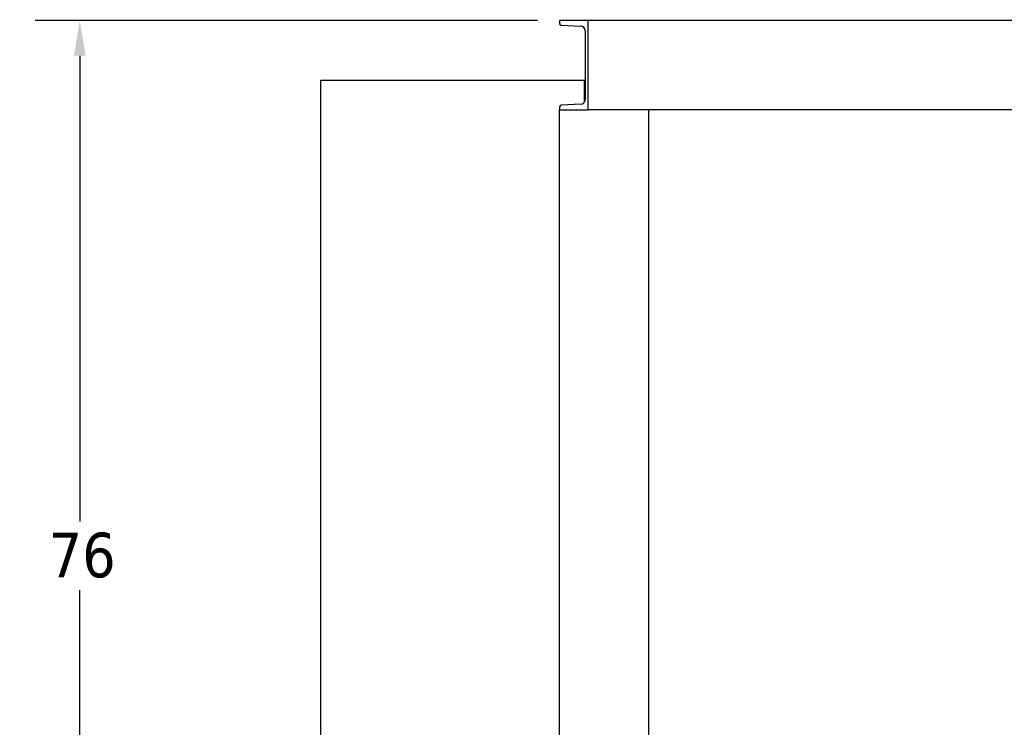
# Model space of a CAD drawing. Header units: inches. Extents: x 18 to 846, y -44 to 561.
# Tile 122 of 256: x 56 to 122, y 302 to 349. Entities that reach past the tile are written whole.
import ezdxf

# ---------------------------------------------------------------- set-up
doc = ezdxf.new("R2010")
doc.units = ezdxf.units.IN
doc.header["$LTSCALE"] = 24
doc.header["$MEASUREMENT"] = 0
doc.layers.add('Dimension (ANSI)', color=7, linetype='Continuous', lineweight=25)
doc.layers.add('Visible (ANSI)', color=7, linetype='Continuous', lineweight=30)
doc.styles.add('Note Text (ANSI)', font='tahoma.ttf')
doc.dimstyles.new('SB Fraction-16 (ANSI)', dxfattribs={"dimscale": 24, "dimtxt": 0.125, "dimasz": 0.098425, "dimexe": 0.125, "dimexo": 0.0625, "dimgap": 0.031496, "dimtad": 0, "dimtih": 1, "dimtoh": 1, "dimdec": 4, "dimrnd": 1e-08, "dimzin": 0, "dimdsep": 46, "dimlunit": 5, "dimtxsty": 'Note Text (ANSI)', "dimcen": 0.09, "dimdle": 0.393701, "dimclrd": 256, "dimclre": 256, "dimclrt": 256, "dimadec": 0, "dimazin": 3, "dimtfac": 0.96, "dimtofl": 0, "dimtmove": 0, "dimatfit": 3, "dimfxl": 1, "dimfrac": 2, "dimtolj": 1, "dimtzin": 12, "dimlwd": -1, "dimlwe": -1, "dimarcsym": 0})

# ---------------------------------------------------------------- blocks, each defined once
blk = doc.blocks.new('*D14')
at = {"layer": 'Defpoints', "color": 0, "transparency": 16777216}
for p in [(92.274, 349.082), (59.982, 273.082), (76.194, 273.082)]:
    blk.add_point(p, dxfattribs=at)
at = {"layer": 'Dimension (ANSI)', "transparency": 16777216}
for p, q in [((90.774, 349.082), (56.982, 349.082)), ((59.982, 346.719), (59.982, 315.397)), ((59.982, 275.444), (59.982, 310.766)), ((74.694, 273.082), (56.982, 273.082))]:
    blk.add_line(p, q, dxfattribs=at)
for points in [[(59.589, 346.719), (60.376, 346.719), (59.982, 349.082)], [(59.589, 275.444), (60.376, 275.444), (59.982, 273.082)]]:
    blk.add_solid(points, dxfattribs=at)
at = {"layer": 'Dimension (ANSI)', "transparency": 16777216, "insert": (57.897, 314.641), "char_height": 3, "attachment_point": 1, "style": 'Note Text (ANSI)'}
blk.add_mtext('\\A1;76', dxfattribs=at)
blk = doc.blocks.new('*D15')
at = {"layer": 'Defpoints', "color": 0, "transparency": 16777216}
for p in [(121.819, 380.582), (46.586, 92.87), (88.694, 92.87)]:
    blk.add_point(p, dxfattribs=at)
at = {"layer": 'Dimension (ANSI)', "transparency": 16777216}
for p, q in [((120.319, 380.582), (43.586, 380.582)), ((46.586, 378.219), (46.586, 242.375)), ((46.586, 95.232), (46.586, 237.076)), ((87.194, 92.87), (43.586, 92.87))]:
    blk.add_line(p, q, dxfattribs=at)
for points in [[(46.193, 378.219), (46.98, 378.219), (46.586, 380.582)], [(46.193, 95.232), (46.98, 95.232), (46.586, 92.87)]]:
    blk.add_solid(points, dxfattribs=at)
at = {"layer": 'Dimension (ANSI)', "transparency": 16777216, "insert": (37.446, 241.62), "char_height": 3, "attachment_point": 1, "style": 'Note Text (ANSI)'}
blk.add_mtext('\\A1;287 11/16', dxfattribs=at)

msp = doc.modelspace()

# ---------------------------------------------------------------- linework, layer by layer
at = {"layer": 'Visible (ANSI)'}
for p, q in [((94.19412, 349.0815), (92.27412, 349.0815)), ((92.27412, 349.0815), (92.27412, 348.87446)), ((92.3651, 348.77859), (93.70685, 348.70828)), ((94.19412, 343.0815), (94.19412, 349.0815)), ((186.94412, 349.0815), (94.19412, 349.0815)), ((93.99412, 348.40555), (93.99412, 343.75745)), ((76.19412, 279.0815), (76.19412, 345.0815)), ((76.19412, 345.0815), (93.94412, 345.0815)), ((93.94412, 343.59067), (93.94412, 345.0815)), ((93.94412, 345.0815), (93.99412, 345.0815)), ((93.99412, 344.947), (93.94412, 344.947)), ((92.27412, 343.28855), (92.27412, 343.0815)), ((93.70685, 343.45473), (92.3651, 343.38442)), ((92.27412, 343.0815), (94.19412, 343.0815)), ((92.27412, 279.0815), (92.27412, 343.0815)), ((186.94412, 343.0815), (94.19412, 343.0815)), ((98.27412, 343.0815), (98.06708, 343.0815)), ((98.27412, 279.0815), (98.27412, 343.0815))]:
    msp.add_line(p, q, dxfattribs=at)
for centre, radius, start, end in [((92.37012, 348.87446), 0.096, 180, 267.0004445), ((93.69098, 348.40555), 0.30314, 0, 87.0004445), ((92.37012, 343.28855), 0.096, 92.9995555, 180), ((93.69098, 343.75745), 0.30314, 272.9995555, 0)]:
    msp.add_arc(centre, radius, start, end, dxfattribs=at)

# ---------------------------------------------------------------- dimensions: what is measured, and where the dimension line sits
at = {"layer": 'Dimension (ANSI)'}
for base, p1, p2, angle, picture, middle in [((46.58635, 92.8698), (121.81912, 380.5815), (88.69412, 92.8698), 270, '*D15', (46.58635, 239.72565)), ((59.98243, 273.0815), (92.27412, 349.0815), (76.19412, 273.0815), 90, '*D14', (59.98243, 313.0815))]:
    dim = msp.add_linear_dim(base=base, p1=p1, p2=p2, angle=angle, dimstyle='SB Fraction-16 (ANSI)', override={"dimgap": 0.031496, "dimdec": 4, "dimtol": 0, "dimlim": 0, "dimtp": 0, "dimtm": 0, "dimtdec": 2, "dimatfit": 1}, dxfattribs=at)
    dim.commit()
    dim.dimension.update_dxf_attribs({"geometry": picture, "text_midpoint": middle, "dimtype": 160})

doc.saveas('drawing.dxf')
